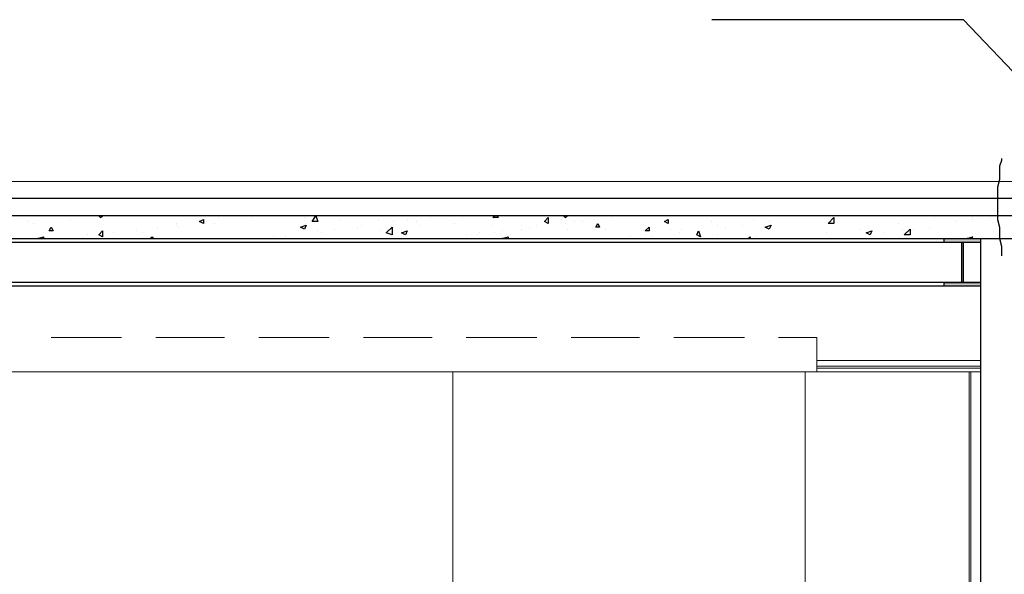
# Model space of a CAD drawing. Header units: metres. Extents: x 5.7 to 89.8, y 4 to 63.5.
# Tile 34 of 256: x 38.5 to 43.4, y 13.8 to 16.6. Entities that reach past the tile are written whole.
import ezdxf

# ---------------------------------------------------------------- set-up
doc = ezdxf.new("R2010")
doc.units = ezdxf.units.M
doc.header["$MEASUREMENT"] = 0
for name, color, linetype in [('PDF17_beam-A', 7, 'Continuous'), ('PDF17_boresh', 7, 'Continuous'), ('PDF17_hatch', 7, 'Continuous'), ('PDF17_kaff', 7, 'Continuous'), ('PDF17_khatchin', 7, 'Continuous'), ('PDF17_Layer1', 7, 'Continuous'), ('PDF17_Layer5', 7, 'Continuous'), ('PDF17_textt', 7, 'Continuous'), ('PDF17_wall', 7, 'Continuous')]:
    doc.layers.add(name, color=color, linetype=linetype)

msp = doc.modelspace()

# ---------------------------------------------------------------- linework, layer by layer
at = {"layer": 'PDF17_beam-A', "lineweight": 25}
for points in [[(43.3147, 15.4934), (26.7972, 15.4934)], [(43.2184, 15.4934), (43.2184, 15.2911), (43.228, 15.2911), (43.228, 15.4934)], [(43.3147, 15.2911), (26.7972, 15.2911)], [(43.3147, 15.2719), (26.7972, 15.2719)]]:
    msp.add_lwpolyline(points, dxfattribs=at)
for points in [[(43.1317, 15.5127), (43.3147, 15.5127), (43.3147, 15.4934), (43.1317, 15.4934)], [(43.1317, 15.2911), (43.3147, 15.2911), (43.3147, 15.2719), (43.1317, 15.2719)]]:
    msp.add_lwpolyline(points, close=True, dxfattribs=at)
at = {"layer": 'PDF17_beam-A', "transparency": 33554559}
for points in [[(43.1317, 15.4934), (43.3147, 15.4934), (43.1317, 15.5127)], [(43.3147, 15.4934), (43.1317, 15.5127), (43.3147, 15.5127)], [(43.2184, 15.2911), (43.228, 15.2911), (43.2184, 15.4934)], [(43.228, 15.2911), (43.2184, 15.4934), (43.228, 15.4934)], [(43.1317, 15.2719), (43.3147, 15.2719), (43.1317, 15.2911)], [(43.3147, 15.2719), (43.1317, 15.2911), (43.3147, 15.2911)]]:
    msp.add_solid(points, dxfattribs=at)
at = {"layer": 'PDF17_boresh', "lineweight": 25}
msp.add_lwpolyline([(43.9119, 15.7149), (13.0053, 15.7149)], dxfattribs=at)
at = {"layer": 'PDF17_hatch', "lineweight": 25}
for points in [[(38.4991, 15.5993), (38.4991, 15.5993)], [(38.528, 15.5897), (38.528, 15.5897)], [(38.5762, 15.6282), (38.5762, 15.6282)], [(38.711, 15.609), (38.711, 15.609)], [(38.8555, 15.6282), (38.8555, 15.6282)], [(38.8555, 15.6282), (38.8651, 15.6186), (38.8747, 15.6282)], [(39.2504, 15.5897), (39.2504, 15.5897)], [(39.3852, 15.609), (39.3852, 15.609)], [(39.443, 15.5897), (39.443, 15.5897)], [(39.4622, 15.6186), (39.4622, 15.6186)], [(39.626, 15.6186), (39.626, 15.6186)], [(39.703, 15.6282), (39.703, 15.6282)], [(39.8956, 15.6186), (39.8956, 15.6186)], [(40.0786, 15.609), (40.0786, 15.609)], [(40.2713, 15.609), (40.2713, 15.609)], [(40.3483, 15.5993), (40.3483, 15.5993)], [(40.4157, 15.609), (40.4157, 15.609)], [(40.4639, 15.5993), (40.4639, 15.5993)], [(40.5024, 15.6282), (40.5024, 15.6282)], [(40.5313, 15.6186), (40.5313, 15.6186)], [(40.6565, 15.5897), (40.6565, 15.5897)], [(40.695, 15.6186), (40.695, 15.6186)], [(40.8684, 15.6282), (40.878, 15.6186), (40.8491, 15.6186), (40.8588, 15.6282)], [(41.1959, 15.609), (41.1959, 15.609)], [(41.2055, 15.6282), (41.2151, 15.6186), (41.2247, 15.6282)], [(41.2151, 15.5897), (41.2151, 15.5897)], [(41.2633, 15.5993), (41.2633, 15.5993)], [(41.3018, 15.5993), (41.3018, 15.5993)], [(41.4463, 15.6282), (41.4463, 15.6282)], [(41.4463, 15.6186), (41.4463, 15.6186)], [(41.9567, 15.5993), (41.9567, 15.5993)], [(42.1686, 15.609), (42.1686, 15.609)], [(42.2457, 15.5993), (42.2457, 15.5993)], [(42.4672, 15.6282), (42.4672, 15.6282)], [(42.9006, 15.5897), (42.9006, 15.5897)], [(43.0836, 15.6282), (43.0836, 15.6282)], [(43.0836, 15.6186), (43.0836, 15.6186)], [(43.1895, 15.5993), (43.1895, 15.5993)], [(43.2762, 15.6186), (43.2762, 15.6186)], [(43.2762, 15.609), (43.2762, 15.609)], [(43.3629, 15.6186), (43.3629, 15.6186)], [(38.9325, 15.5415), (38.9325, 15.5415)], [(39.0481, 15.5512), (39.0481, 15.5512)], [(39.077, 15.5415), (39.077, 15.5415)], [(39.154, 15.5704), (39.154, 15.5704)], [(39.2504, 15.5801), (39.2504, 15.5801)], [(39.26, 15.5704), (39.26, 15.5704)], [(39.9631, 15.5512), (39.9631, 15.5512)], [(39.9823, 15.5415), (39.9823, 15.5415)], [(40.0497, 15.5608), (40.0497, 15.5608)], [(40.1653, 15.5704), (40.1653, 15.5704)], [(40.1846, 15.5801), (40.1846, 15.5801)], [(40.2809, 15.5512), (40.2809, 15.5512)], [(40.4831, 15.5801), (40.4831, 15.5801)], [(40.7817, 15.5415), (40.7817, 15.5415)], [(40.8491, 15.5801), (40.8491, 15.5801)], [(40.8588, 15.5415), (40.8588, 15.5415)], [(40.8973, 15.5512), (40.8973, 15.5512)], [(40.9936, 15.5801), (40.9936, 15.5801)], [(40.9936, 15.5608), (40.9936, 15.5608)], [(41.0321, 15.5704), (41.0321, 15.5704)], [(41.0706, 15.5801), (41.0706, 15.5801)], [(41.2247, 15.5608), (41.2247, 15.5608)], [(41.4174, 15.5608), (41.4174, 15.5608)], [(41.61, 15.5512), (41.61, 15.5512)], [(41.7448, 15.5608), (41.7448, 15.5608)], [(41.793, 15.5415), (41.793, 15.5415)], [(41.793, 15.5415), (41.793, 15.5415)], [(41.8026, 15.5608), (41.8026, 15.5608)], [(41.9856, 15.5801), (41.9856, 15.5801)], [(42.0241, 15.5704), (42.0241, 15.5704)], [(42.1108, 15.5801), (42.1108, 15.5801)], [(42.5346, 15.5415), (42.5346, 15.5415)], [(42.708, 15.5608), (42.708, 15.5608)], [(42.8235, 15.5415), (42.8235, 15.5415)], [(42.9198, 15.5608), (42.9198, 15.5608)], [(42.9776, 15.5608), (42.9776, 15.5608)], [(43.0547, 15.5704), (43.0547, 15.5704)], [(38.5569, 15.5127), (38.5473, 15.5127), (38.5762, 15.5223), (38.5762, 15.5127)], [(38.711, 15.5127), (38.711, 15.5127)], [(38.7977, 15.5319), (38.7977, 15.5319)], [(38.8362, 15.5127), (38.8362, 15.5127)], [(38.894, 15.5127), (38.894, 15.5127)], [(39.1155, 15.5127), (39.1251, 15.5223), (39.1348, 15.5127)], [(39.7415, 15.5223), (39.7415, 15.5223)], [(39.7993, 15.5223), (39.7993, 15.5223)], [(40.069, 15.5127), (40.069, 15.5127)], [(40.7143, 15.5319), (40.7143, 15.5319)], [(40.7143, 15.5127), (40.7143, 15.5127)], [(40.7143, 15.5127), (40.7143, 15.5127)], [(40.7721, 15.5319), (40.7721, 15.5319)], [(40.9069, 15.5127), (40.8973, 15.5127), (40.9262, 15.5223), (40.9262, 15.5127)], [(41.5426, 15.5223), (41.5426, 15.5223)], [(41.6196, 15.5319), (41.6196, 15.5319)], [(41.6582, 15.5223), (41.6582, 15.5223)], [(41.9856, 15.5319), (41.9856, 15.5319)], [(42.1397, 15.5127), (42.1493, 15.5223), (42.1493, 15.5127)], [(42.1782, 15.5223), (42.1782, 15.5223)], [(42.3516, 15.5127), (42.3516, 15.5127)], [(42.3709, 15.5127), (42.3709, 15.5127)], [(42.602, 15.5127), (42.602, 15.5127)], [(42.7754, 15.5223), (42.7754, 15.5223)], [(43.2569, 15.5127), (43.2473, 15.5127), (43.2762, 15.5223), (43.2666, 15.5127)], [(43.2569, 15.5223), (43.2569, 15.5223)], [(43.2762, 15.5223), (43.2762, 15.5223)]]:
    msp.add_lwpolyline(points, dxfattribs=at)
for points in [[(39.3852, 15.609), (39.3852, 15.5897), (39.3659, 15.5993)], [(39.9631, 15.5993), (39.9342, 15.5993), (39.9534, 15.6282)], [(41.1284, 15.6186), (41.1284, 15.5897), (41.1092, 15.5993)], [(41.3788, 15.5897), (41.3885, 15.5704), (41.3692, 15.5704)], [(41.7352, 15.609), (41.7352, 15.5897), (41.7159, 15.5993)], [(42.5731, 15.5897), (42.5442, 15.5897), (42.5731, 15.6186)], [(38.6147, 15.5704), (38.6243, 15.5512), (38.6051, 15.5512)], [(38.8747, 15.5512), (38.8747, 15.5223), (38.8555, 15.5319)], [(39.9053, 15.5801), (39.8956, 15.5608), (39.8764, 15.5704)], [(40.3387, 15.5319), (40.3098, 15.5415), (40.3387, 15.5704)], [(40.4157, 15.5512), (40.4061, 15.5319), (40.3868, 15.5415)], [(41.6389, 15.5704), (41.6389, 15.5512), (41.6196, 15.5512)], [(41.8893, 15.5512), (41.8989, 15.5223), (41.8797, 15.5319)], [(42.2553, 15.5801), (42.2457, 15.5608), (42.2264, 15.5704)], [(42.7657, 15.5512), (42.7561, 15.5319), (42.7368, 15.5415)], [(42.9584, 15.5319), (42.9295, 15.5319), (42.9584, 15.5608)]]:
    msp.add_lwpolyline(points, close=True, dxfattribs=at)
at = {"layer": 'PDF17_kaff', "lineweight": 20}
for points in [[(13.0053, 15.9557), (13.1594, 15.8016), (43.8155, 15.8016), (43.9119, 15.8979)], [(43.2569, 14.8385), (43.2569, 11.4483)], [(43.2666, 14.8385), (43.2666, 11.4483)]]:
    msp.add_lwpolyline(points, dxfattribs=at)
at = {"layer": 'PDF17_kaff', "lineweight": 30}
msp.add_lwpolyline([(14.7293, 15.5127), (44.0852, 15.5127), (44.0852, 15.6282), (14.7293, 15.6282)], dxfattribs=at)
at = {"layer": 'PDF17_khatchin', "lineweight": 18}
for points in [[(38.6147, 15.0118), (38.971, 15.0118)], [(39.1444, 15.0118), (39.4911, 15.0118)], [(39.6645, 15.0118), (40.0208, 15.0118)], [(40.1942, 15.0118), (40.5409, 15.0118)], [(40.7143, 15.0118), (41.0706, 15.0118)], [(41.244, 15.0118), (41.5907, 15.0118)], [(41.7641, 15.0118), (42.1204, 15.0118)], [(42.4864, 14.8963), (42.4864, 15.0118), (42.2938, 15.0118)]]:
    msp.add_lwpolyline(points, dxfattribs=at)
at = {"layer": 'PDF17_Layer1', "lineweight": 18}
for points in [[(42.4864, 14.8963), (42.4864, 14.8385), (43.3147, 14.8385)], [(43.3147, 14.8963), (42.4864, 14.8963), (43.3147, 14.8963)], [(42.4864, 14.8385), (27.7507, 14.8385), (26.7972, 14.8385)], [(42.4864, 14.8674), (43.3147, 14.8674)], [(42.4864, 14.8577), (43.3147, 14.8577)]]:
    msp.add_lwpolyline(points, dxfattribs=at)
at = {"layer": 'PDF17_Layer5', "lineweight": 13}
for points in [[(40.6469, 13.7501), (40.6469, 14.8385)], [(42.4286, 11.3712), (42.4286, 14.8385)]]:
    msp.add_lwpolyline(points, dxfattribs=at)
at = {"layer": 'PDF17_textt', "lineweight": 30}
for points in [[(43.6229, 16.2061), (43.228, 16.6202), (41.9567, 16.6202)], [(43.4207, 15.9172), (43.4207, 15.9075), (43.411, 15.8786), (43.411, 15.8401), (43.411, 15.8112), (43.4014, 15.7727), (43.4014, 15.7438), (43.4014, 15.7053), (43.4014, 15.6764), (43.4014, 15.6379), (43.4014, 15.609), (43.411, 15.5704), (43.411, 15.5415), (43.411, 15.5127), (43.4207, 15.4741), (43.4207, 15.4452), (43.4207, 15.426)]]:
    msp.add_lwpolyline(points, dxfattribs=at)
at = {"layer": 'PDF17_wall', "lineweight": 25}
msp.add_lwpolyline([(43.3147, 15.5127), (43.3147, 11.2557), (43.3147, 10.9378)], dxfattribs=at)

doc.saveas('drawing.dxf')
